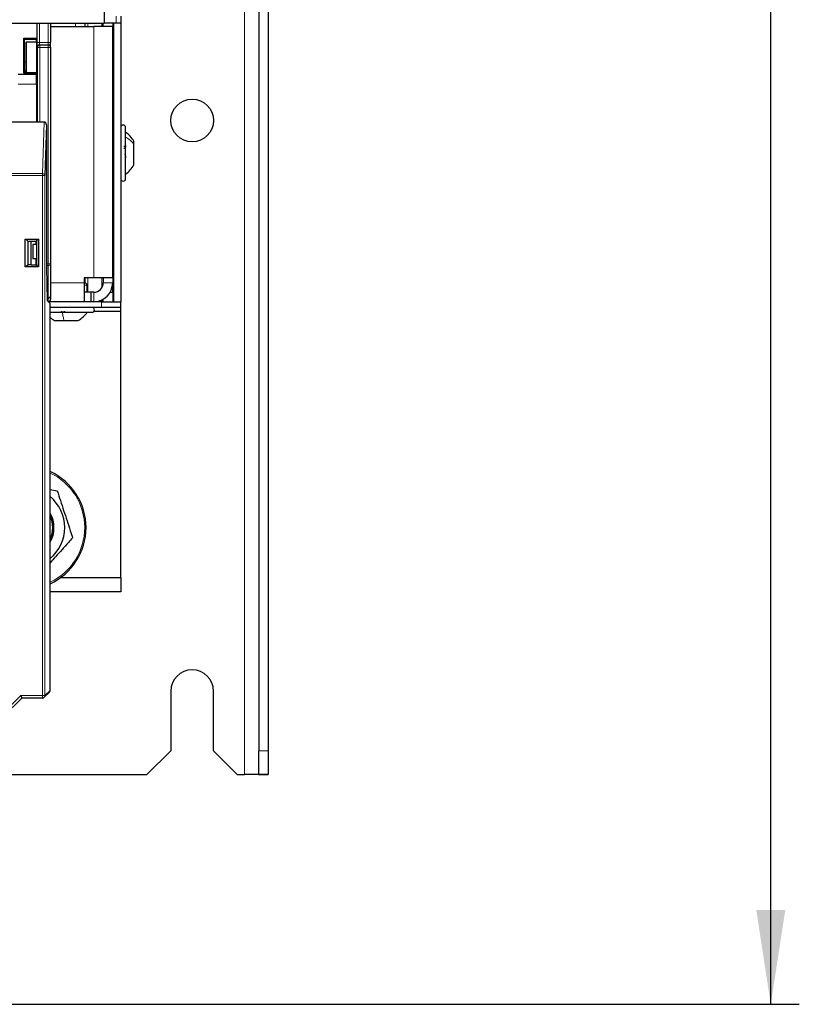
# Paper-space layout 'Blatt3' of a CAD drawing. Header units: millimetres. Extents: x 5 to 418, y 2 to 292.
# Tile 9 of 75: x 122 to 149, y 94 to 128. Entities that reach past the tile are written whole.
import ezdxf

# ---------------------------------------------------------------- set-up
doc = ezdxf.new("R2010")
doc.units = ezdxf.units.MM
doc.layers.add('SLD-0', color=7, linetype='Continuous')
doc.styles.add('SLDTEXTSTYLE1', font='TXT', dxfattribs={"width": 0.605})
doc.dimstyles.new('SLDDIMSTYLE1', dxfattribs={"dimtxt": 3.5, "dimasz": 3.302, "dimexe": 0, "dimexo": 0.0625, "dimgap": 0.875, "dimtad": 1, "dimdec": 1, "dimlfac": 6, "dimrnd": 1e-09, "dimzin": 12, "dimdsep": 46, "dimtxsty": 'SLDTEXTSTYLE1', "dimsah": 1, "dimcen": 0.09, "dimadec": 0, "dimazin": 3, "dimtfac": 1, "dimtofl": 0, "dimtmove": 0, "dimatfit": 3, "dimfxl": 1, "dimfrac": 2, "dimtolj": 1, "dimtzin": 12, "dimarcsym": 0})

# ---------------------------------------------------------------- blocks, each defined once
blk = doc.blocks.new('_D_11')
at = {"layer": 'SLD-0', "color": 7}
for p, q in [((130.495, 247.673), (149.439, 247.673)), ((148.439, 93.785), (148.439, 247.673)), ((116.637, 93.785), (149.439, 93.785))]:
    blk.add_line(p, q, dxfattribs=at)
for centre, start, end in [((145.753, 171.373), 63.4349, 116.5651), ((145.753, 170.085), 243.4349, 296.5651)]:
    blk.add_arc(centre, 6.006, start, end, dxfattribs=at)
for points in [[(148.439, 247.673), (147.931, 244.371), (148.947, 244.371)], [(148.439, 93.785), (148.947, 97.087), (147.931, 97.087)]]:
    blk.add_solid(points, dxfattribs=at)
at = {"layer": 'SLD-0', "color": 7, "insert": (143.927, 164.713), "char_height": 3.5, "attachment_point": 1, "rotation": 90, "style": 'SLDTEXTSTYLE1'}
blk.add_mtext('923,3', dxfattribs=at)

psp = doc.layouts.new('Blatt3')

# ---------------------------------------------------------------- linework, layer by layer
at = {"color": 7, "linetype": 'Continuous', "lineweight": 18}
for p, q in [((129.9971, 101.8392), (129.9971, 247.6726)), ((125.4971, 128.1642), (125.4971, 128.4142)), ((122.813, 128.1642), (122.813, 127.4954)), ((123.1221, 127.4954), (123.1221, 128.1642)), ((124.0805, 128.1642), (124.0805, 128.0559)), ((124.5031, 128.0559), (124.5031, 128.1642)), ((124.7138, 119.2392), (124.7138, 128.0559)), ((125.0025, 128.0559), (125.0025, 128.1642)), ((122.7297, 127.4954), (122.7297, 127.637)), ((122.7297, 127.4954), (122.813, 127.4954)), ((122.7457, 127.3156), (122.7326, 127.3287)), ((122.813, 127.4954), (123.1221, 127.4954)), ((122.8159, 127.412), (122.829, 127.3989)), ((123.1221, 127.412), (122.8159, 127.412)), ((122.829, 127.3156), (122.829, 127.3989)), ((122.829, 127.3989), (123.1221, 127.3989)), ((123.1221, 127.412), (123.1221, 127.4954)), ((123.1221, 127.4954), (123.2055, 127.4954)), ((123.1221, 127.3989), (123.1221, 127.412)), ((123.1221, 127.3156), (123.1221, 127.3989)), ((122.829, 127.3156), (122.7457, 127.3156)), ((122.7457, 124.7006), (122.7457, 127.3156)), ((122.829, 127.3156), (122.829, 124.7006)), ((123.1221, 127.3156), (122.829, 127.3156)), ((123.1221, 119.7322), (123.1221, 127.3156)), ((123.2055, 127.3156), (123.1221, 127.3156)), ((122.7121, 126.0339), (122.0638, 126.0339)), ((122.9236, 122.8963), (122.9782, 124.7006)), ((115.154, 122.8963), (122.9236, 122.8963)), ((122.9236, 122.8242), (122.9236, 122.8963)), ((122.9236, 122.8242), (115.154, 122.8242)), ((122.9236, 104.6021), (122.9236, 122.8242)), ((122.9236, 122.8242), (123.0069, 122.8242)), ((123.0069, 122.8242), (123.0069, 104.6021)), ((123.0608, 119.7322), (123.1221, 119.7322)), ((123.2055, 119.7322), (123.1221, 119.7322)), ((123.1221, 119.6733), (123.1221, 119.7322)), ((123.1221, 119.6733), (123.0608, 119.6733)), ((123.1221, 118.5548), (123.1221, 119.6733)), ((123.2055, 119.0726), (124.3805, 119.0726)), ((124.5031, 118.7392), (124.5031, 119.2392)), ((125.0025, 118.9059), (125.0025, 119.2392)), ((125.0471, 119.0726), (125.3805, 119.0726)), ((124.3805, 118.9892), (124.4805, 118.9892)), ((124.7138, 118.7392), (124.7138, 118.4059)), ((123.0793, 118.5548), (123.1221, 118.5548)), ((123.1221, 118.5304), (123.0798, 118.5304)), ((123.1221, 118.5304), (123.1221, 118.5548)), ((123.1221, 118.4125), (123.1221, 118.5304)), ((124.9888, 118.2059), (124.9888, 118.4059)), ((125.0025, 118.4059), (125.0025, 118.4717)), ((121.5119, 103.952), (122.1619, 104.6021)), ((122.1619, 104.6021), (122.9236, 104.6021)), ((122.9236, 104.6021), (123.0069, 104.6021)), ((122.9236, 104.6021), (122.9236, 104.5188)), ((123.0069, 104.6021), (123.1888, 104.7839)), ((130.4971, 102.6726), (130.8305, 102.6726))]:
    psp.add_line(p, q, dxfattribs=at)
at = {"color": 7, "linetype": 'Continuous', "lineweight": 25}
for p, q in [((130.4971, 130.3182), (130.4971, 102.6726)), ((130.8305, 130.3182), (130.8305, 102.6726)), ((125.0805, 128.6759), (125.0805, 128.1642)), ((125.6638, 128.4142), (125.6638, 128.1642)), ((71.2471, 128.1642), (125.0805, 128.1642)), ((122.7305, 127.6377), (122.7305, 128.1642)), ((123.2055, 128.1642), (123.2055, 127.4954)), ((123.2138, 128.0559), (123.2055, 128.0561)), ((123.2138, 128.0559), (124.7138, 128.0559)), ((124.4138, 128.0559), (124.4138, 128.1642)), ((125.3805, 128.0559), (124.7138, 128.0559)), ((125.0471, 128.0559), (125.0471, 128.1642)), ((125.4971, 128.1642), (125.0805, 128.1642)), ((125.3805, 128.1642), (125.3805, 128.0559)), ((125.3805, 119.2392), (125.3805, 128.0559)), ((125.4138, 128.1642), (125.4138, 118.4059)), ((125.6638, 128.1642), (125.4971, 128.1642)), ((125.6638, 128.1642), (125.6638, 118.3976)), ((122.2609, 127.6377), (122.7305, 127.6377)), ((122.2609, 126.4152), (122.2609, 127.6377)), ((122.2609, 127.6377), (122.2888, 127.6098)), ((122.2888, 127.6098), (122.7025, 127.6098)), ((122.2888, 126.815), (122.2888, 127.6098)), ((122.3338, 127.4892), (122.3425, 127.498)), ((122.3338, 127.4892), (122.3338, 126.4341)), ((122.3425, 127.498), (122.3425, 126.4341)), ((122.7122, 127.498), (122.3425, 127.498)), ((122.7025, 127.6098), (122.7305, 127.6377)), ((122.7025, 127.6098), (122.7025, 127.498)), ((122.7122, 127.6195), (122.7122, 127.498)), ((122.7122, 127.498), (122.7122, 126.4334)), ((123.2055, 127.3287), (123.2055, 127.4954)), ((123.2055, 127.3287), (123.2055, 127.3156)), ((123.2055, 127.3156), (123.2055, 119.7322)), ((122.2905, 126.4449), (122.2888, 126.815)), ((122.2888, 126.815), (122.3338, 126.815)), ((122.7062, 126.3672), (122.0638, 126.3672)), ((122.2609, 126.4152), (122.2905, 126.4449)), ((122.7305, 126.4152), (122.2609, 126.4152)), ((122.2905, 126.4449), (122.303, 126.4449)), ((122.3032, 126.4832), (122.303, 126.4449)), ((122.303, 126.4449), (122.3138, 126.4341)), ((122.3338, 126.4832), (122.3032, 126.4832)), ((122.3138, 126.4341), (122.7115, 126.4341)), ((122.7305, 126.4152), (122.7115, 126.4341)), ((122.7305, 125.1931), (122.7305, 126.4152)), ((122.7121, 126.0339), (122.7121, 124.7006)), ((122.7121, 125.1931), (122.7305, 125.1931)), ((122.7121, 124.7006), (115.3655, 124.7006)), ((122.9782, 124.7006), (122.7121, 124.7006)), ((123.0608, 124.6052), (123.0069, 122.8242)), ((123.0608, 124.6052), (123.0608, 119.6172)), ((125.8305, 124.305), (125.8305, 124.5142)), ((125.8305, 122.7142), (125.8305, 124.305)), ((125.4138, 124.0309), (125.3805, 124.0309)), ((126.1221, 123.9308), (126.1221, 124.0267)), ((126.1221, 123.2017), (126.1221, 123.9308)), ((125.7718, 123.8599), (125.8305, 123.8599)), ((125.7718, 123.791), (125.8305, 123.791)), ((125.3805, 123.1976), (125.4138, 123.1976)), ((125.3805, 122.7809), (125.4138, 122.7809)), ((125.4138, 122.2809), (125.3805, 122.2809)), ((122.3098, 120.6028), (122.781, 120.6028)), ((122.3098, 119.6316), (122.3098, 120.6028)), ((122.3098, 120.6028), (122.3156, 120.597)), ((122.3156, 119.6374), (122.3156, 120.597)), ((122.3156, 120.597), (122.3411, 120.597)), ((122.4042, 120.5339), (122.3411, 120.597)), ((122.4042, 120.5339), (122.5288, 120.5339)), ((122.4042, 120.5339), (122.4042, 119.7006)), ((122.5288, 120.5339), (122.6955, 120.531)), ((122.5288, 119.7006), (122.5288, 120.5339)), ((122.7121, 120.5476), (122.6955, 120.531)), ((122.6955, 120.4059), (122.6955, 120.531)), ((122.7257, 120.5476), (122.7121, 120.5476)), ((122.781, 120.6028), (122.7257, 120.5476)), ((122.7257, 119.6869), (122.7257, 120.5476)), ((122.781, 120.6028), (122.781, 119.6316)), ((122.5805, 120.4059), (122.5805, 119.9059)), ((122.7257, 120.4059), (122.5805, 120.4059)), ((122.7257, 119.9059), (122.5805, 119.9059)), ((122.7257, 119.9073), (122.6955, 119.8648)), ((122.6955, 119.7035), (122.6955, 119.9059)), ((122.6955, 119.802), (122.7257, 119.8337)), ((122.7257, 119.7344), (122.6955, 119.7042)), ((123.2055, 119.7322), (123.2055, 118.6137)), ((122.3098, 119.6316), (122.3156, 119.6374)), ((122.781, 119.6316), (122.3098, 119.6316)), ((122.3411, 119.6374), (122.3156, 119.6374)), ((122.3411, 119.6374), (122.4042, 119.7006)), ((122.5288, 119.7006), (122.4042, 119.7006)), ((122.5288, 119.7006), (122.6955, 119.7035)), ((122.6955, 119.7035), (122.7121, 119.6869)), ((122.7121, 119.6869), (122.7257, 119.6869)), ((122.781, 119.6316), (122.7257, 119.6869)), ((123.0608, 119.6172), (123.0811, 118.4535)), ((124.7138, 119.2392), (124.3805, 119.2392)), ((124.3805, 119.2392), (124.3805, 119.0726)), ((124.3805, 119.0726), (124.3805, 118.4059)), ((124.3805, 119.0726), (124.3971, 119.0726)), ((124.4138, 119.0709), (124.4138, 119.2392)), ((125.3805, 119.2392), (124.7138, 119.2392)), ((125.0471, 119.2392), (125.0471, 119.0726)), ((125.3805, 119.2392), (125.3805, 119.0726)), ((125.3805, 118.7392), (125.3805, 119.0726)), ((124.6162, 118.7392), (124.3805, 118.7392)), ((124.4805, 118.7392), (124.4805, 118.9892)), ((124.6162, 118.7392), (124.6162, 118.4059)), ((124.7138, 118.7392), (124.6162, 118.7392)), ((125.2911, 118.7392), (125.3805, 118.7392)), ((125.3805, 118.7392), (125.3805, 118.4059)), ((123.1888, 118.3458), (123.0811, 118.4535)), ((124.9888, 118.4059), (123.1287, 118.4059)), ((123.2055, 118.6137), (123.2055, 118.4893)), ((124.9888, 118.4059), (125.6502, 118.4059)), ((125.0471, 118.4059), (125.0471, 118.4952)), ((125.6638, 118.3976), (125.6502, 118.3976)), ((125.6555, 118.3976), (125.6555, 118.2059)), ((125.6638, 118.0726), (125.6638, 118.3976)), ((123.1888, 104.7839), (123.1888, 118.3458)), ((124.9888, 118.2059), (123.1888, 118.2059)), ((123.1888, 118.0392), (124.6555, 118.0392)), ((124.7221, 118.0726), (125.6638, 118.0726)), ((125.6555, 118.2059), (124.9888, 118.2059)), ((125.6638, 108.7392), (125.6638, 118.0726)), ((123.343, 117.7476), (123.6779, 117.7476)), ((123.6779, 117.7476), (124.168, 117.7476)), ((123.1888, 111.8309), (123.4369, 111.7787)), ((123.5579, 108.7392), (125.6638, 108.7392)), ((125.6638, 108.7392), (125.6638, 108.2392)), ((125.6638, 108.2392), (123.1888, 108.2392)), ((122.1619, 104.6021), (122.1965, 104.5188)), ((122.9825, 104.5431), (123.1644, 104.725)), ((127.4138, 104.7559), (127.4138, 102.6726)), ((128.9138, 102.6726), (128.9138, 104.7559)), ((122.1965, 104.5188), (121.5708, 103.8931)), ((122.9236, 104.5188), (122.1965, 104.5188)), ((126.5805, 101.8392), (127.4138, 102.6726)), ((128.9138, 102.6726), (129.7471, 101.8392)), ((130.4971, 101.8434), (130.4971, 102.6726)), ((130.8305, 102.6726), (130.8305, 101.8434)), ((118.3138, 101.8392), (126.5805, 101.8392)), ((129.7471, 101.8392), (129.9971, 101.8392)), ((130.4946, 101.8392), (129.9971, 101.8392)), ((130.4971, 101.8434), (130.4946, 101.8392)), ((130.4946, 101.8392), (130.8263, 101.8392)), ((130.8305, 101.8434), (130.4971, 101.8434)), ((130.8305, 101.8434), (130.8263, 101.8392))]:
    psp.add_line(p, q, dxfattribs=at)
psp.add_circle((128.1638, 124.7559), 0.75, dxfattribs=at)
at = {"color": 7, "linetype": 'Continuous', "lineweight": 18}
for centre, radius, start, end in [((122.8159, 127.3287), 0.0834, 90.02044, 179.97956), ((122.829, 127.3155), 0.0834, 90.02044, 179.97956), ((123.1221, 127.3287), 0.0833, 0.00436, 90.00436), ((123.1221, 127.3156), 0.0833, 0.00436, 90.00436), ((122.9281, 122.8173), 0.0792, 4.98036, 93.22421), ((123.1325, 119.7469), 0.0744, 261.95053, 348.57825), ((123.1325, 118.6285), 0.0744, 261.95053, 348.57825), ((122.2805, 110.4892), 2.1186, 295.38839, 64.61161), ((122.9236, 104.602), 0.0833, 315.00151, 0.01956)]:
    psp.add_arc(centre, radius, start, end, dxfattribs=at)
at = {"color": 7, "linetype": 'Continuous', "lineweight": 25}
for centre, radius, start, end in [((125.7471, 124.5142), 0.0833, 0, 180), ((125.2856, 123.5592), 0.9583, 29.1989, 55.34848), ((125.2856, 123.6693), 0.9583, 304.65152, 330.8011), ((125.7471, 122.7142), 0.0833, 180, 0), ((124.3971, 118.9892), 0.0833, 0, 90), ((124.7138, 119.0726), 0.3333, 270, 0), ((124.7138, 119.0726), 0.6667, 270, 0), ((123.1221, 118.6138), 0.0833, 269.99564, 359.99564), ((123.7004, 118.5841), 0.9583, 299.1989, 325.34848), ((124.6555, 118.1226), 0.0833, 270, 90), ((123.8105, 118.5841), 0.9583, 229.55541, 240.8011), ((122.2805, 110.4892), 2.1667, 294.78603, 65.21397), ((122.2805, 110.4892), 1.4167, 309.8796, 50.1204), ((122.2805, 110.4892), 1.0417, 330.69189, 29.30811), ((122.2805, 110.4892), 1, 335.27604, 24.72396), ((128.1638, 104.7559), 0.75, 0, 180), ((122.9236, 104.6021), 0.0833, 270, 315)]:
    psp.add_arc(centre, radius, start, end, dxfattribs=at)
at = {"color": 7, "linetype": 'Continuous', "lineweight": 18}
for centre, major_axis, ratio in [((122.7326, 127.4954), (0, 0.1667), 0.0174551), ((122.8159, 127.4954), (0, 0.0833), 0.0349101)]:
    psp.add_ellipse(centre, major_axis=major_axis, ratio=ratio, start_param=1.5707963, end_param=3.1241394, dxfattribs=at)
at = {"color": 7, "linetype": 'Continuous', "lineweight": 25}
for centre, major_axis, ratio, start_param, end_param in [((122.7062, 126.0339), (0, 0.3333), 0.0174551, 4.712389, 6.2831853), ((122.9774, 124.6043), (0.0029, 0.0962), 0.8659265, 4.7472889, 6.3093589), ((123.1221, 118.4893), (0, 0.0833), 0.9998477, 3.1415927, 4.712389), ((123.1054, 104.7839), (-0.0589, -0.0589), 0.9996955, 1.5707963, 2.3563468)]:
    psp.add_ellipse(centre, major_axis=major_axis, ratio=ratio, start_param=start_param, end_param=end_param, dxfattribs=at)
for points, knots in [([(125.8173, 123.8806), (125.819, 123.8807), (125.824, 123.8812), (125.8289, 123.8727), (125.8312, 123.8559), (125.8289, 123.8326), (125.8238, 123.8096), (125.8185, 123.7963), (125.8164, 123.791)], [0, 0, 0, 0, 0.105863, 0.2976029, 0.4891808, 0.6809069, 0.8736436, 1, 1, 1, 1]), ([(125.8019, 123.5736), (125.8058, 123.5687), (125.8136, 123.5588), (125.8228, 123.5367), (125.8289, 123.5112), (125.8312, 123.4849), (125.829, 123.4617), (125.8229, 123.4451), (125.8137, 123.4359), (125.8058, 123.4363), (125.8019, 123.4366)], [0, 0, 0, 0, 0.12522067, 0.24948138, 0.37432391, 0.49906134, 0.62389537, 0.74938732, 0.87444029, 1, 1, 1, 1]), ([(123.7202, 118.0678), (123.7154, 118.0639), (123.7058, 118.0561), (123.6839, 118.0469), (123.6585, 118.0408), (123.6321, 118.0385), (123.6086, 118.0407), (123.5917, 118.0468), (123.5821, 118.056), (123.5823, 118.0639), (123.5824, 118.0678)], [0, 0, 0, 0, 0.1251933, 0.2494385, 0.3742794, 0.4990244, 0.6238686, 0.7493688, 0.8744304, 1, 1, 1, 1]), ([(123.4369, 111.7787), (123.5117, 111.55), (123.6636, 111.0856), (123.8456, 110.5293), (123.9488, 110.2138), (123.9754, 110.1325)], [0, 0, 0, 0, 0.4185557, 0.8501619, 1, 1, 1, 1]), ([(123.9754, 110.1325), (123.9266, 110.0781), (123.7308, 109.8598), (123.4658, 109.5643), (123.2529, 109.3269), (123.1888, 109.2554)], [0, 0, 0, 0, 0.18836247, 0.7555895, 1, 1, 1, 1])]:
    psp.add_open_spline(points, degree=3, knots=knots, dxfattribs=at)
at = {"color": 7, "linetype": 'Continuous', "lineweight": 18}
for points in [[(125.8305, 124.177), (125.8883, 124.1424), (126.0039, 124.0732), (126.0827, 123.9783), (126.1221, 123.9308)], [(123.6175, 118.0392), (123.626, 117.9814), (123.643, 117.8658), (123.6662, 117.787), (123.6779, 117.7476)]]:
    psp.add_open_spline(points, degree=3, dxfattribs=at)

# ---------------------------------------------------------------- dimensions: what is measured, and where the dimension line sits
at = {"layer": 'SLD-0', "color": 7}
dim = psp.add_linear_dim(base=(148.4387, 247.6726), p1=(116.6369, 93.7854), p2=(130.4946, 247.6726), angle=90, text='(<>)', dimstyle='SLDDIMSTYLE1', dxfattribs=at)
dim.commit()
dim.dimension.update_dxf_attribs({"geometry": '_D_11', "text_midpoint": (148.4387, 170.729), "dimtype": 160})

doc.saveas('drawing.dxf')
